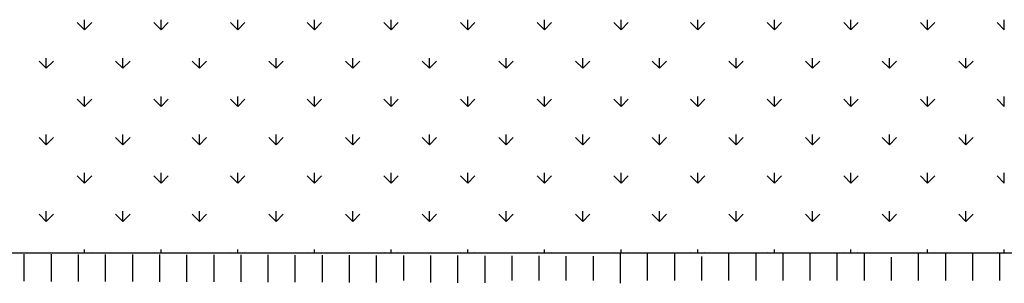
# Model space of a CAD drawing. Header units: millimetres. Extents: x -30782 to 40110, y 35885 to 73818.
# Tile 67 of 166: x -14940 to -13123, y 68543 to 69030. Entities that reach past the tile are written whole.
import ezdxf

# ---------------------------------------------------------------- set-up
doc = ezdxf.new("R2010")
doc.units = ezdxf.units.MM

# ---------------------------------------------------------------- blocks, each defined once
blk = doc.blocks.new('A$C7DEE7CBF')
for p, q in [((979.7, 467.6, -342.9), (966.5, 480.9, -342.9)), ((979.7, 467.6, -342.9), (979.7, 486.3, -342.9)), ((979.7, 467.6, -342.9), (993, 480.9, -342.9)), ((1121.2, 467.6, -342.9), (1107.9, 480.9, -342.9)), ((1121.2, 467.6, -342.9), (1121.2, 486.3, -342.9)), ((1121.2, 467.6, -342.9), (1134.4, 480.9, -342.9)), ((1262.6, 467.6, -342.9), (1249.3, 480.9, -342.9)), ((1262.6, 467.6, -342.9), (1262.6, 486.3, -342.9)), ((1262.6, 467.6, -342.9), (1275.8, 480.9, -342.9)), ((1404, 467.6, -342.9), (1390.7, 480.9, -342.9)), ((1404, 467.6, -342.9), (1404, 486.3, -342.9)), ((1404, 467.6, -342.9), (1417.3, 480.9, -342.9)), ((1545.4, 467.6, -342.9), (1532.2, 480.9, -342.9)), ((1545.4, 467.6, -342.9), (1545.4, 486.3, -342.9)), ((1545.4, 467.6, -342.9), (1558.7, 480.9, -342.9)), ((1686.8, 467.6, -342.9), (1673.6, 480.9, -342.9)), ((1686.8, 467.6, -342.9), (1686.8, 486.3, -342.9)), ((1686.8, 467.6, -342.9), (1700.1, 480.9, -342.9)), ((1828.3, 467.6, -342.9), (1815, 480.9, -342.9)), ((1828.3, 467.6, -342.9), (1828.3, 486.3, -342.9)), ((1828.3, 467.6, -342.9), (1841.5, 480.9, -342.9)), ((1969.7, 467.6, -342.9), (1956.4, 480.9, -342.9)), ((1969.7, 467.6, -342.9), (1969.7, 486.3, -342.9)), ((1969.7, 467.6, -342.9), (1982.9, 480.9, -342.9)), ((2111.1, 467.6, -342.9), (2097.8, 480.9, -342.9)), ((2111.1, 467.6, -342.9), (2111.1, 486.3, -342.9)), ((2111.1, 467.6, -342.9), (2124.4, 480.9, -342.9)), ((2252.5, 467.6, -342.9), (2239.3, 480.9, -342.9)), ((2252.5, 467.6, -342.9), (2252.5, 486.3, -342.9)), ((2252.5, 467.6, -342.9), (2265.8, 480.9, -342.9)), ((2393.9, 467.6, -342.9), (2380.7, 480.9, -342.9)), ((2393.9, 467.6, -342.9), (2393.9, 486.3, -342.9)), ((2393.9, 467.6, -342.9), (2407.2, 480.9, -342.9)), ((2535.4, 467.6, -342.9), (2522.1, 480.9, -342.9)), ((2535.4, 467.6, -342.9), (2535.4, 486.3, -342.9)), ((2535.4, 467.6, -342.9), (2548.6, 480.9, -342.9)), ((2676.8, 467.6, -342.9), (2663.5, 480.9, -342.9)), ((2676.8, 467.6, -342.9), (2676.8, 486.3, -342.9)), ((909, 396.9, -342.9), (895.8, 410.1, -342.9)), ((909, 396.9, -342.9), (909, 415.6, -342.9)), ((909, 396.9, -342.9), (922.3, 410.1, -342.9)), ((1050.4, 396.9, -342.9), (1037.2, 410.1, -342.9)), ((1050.4, 396.9, -342.9), (1050.4, 415.6, -342.9)), ((1050.4, 396.9, -342.9), (1063.7, 410.1, -342.9)), ((1191.9, 396.9, -342.9), (1178.6, 410.1, -342.9)), ((1191.9, 396.9, -342.9), (1191.9, 415.6, -342.9)), ((1191.9, 396.9, -342.9), (1205.1, 410.1, -342.9)), ((1333.3, 396.9, -342.9), (1320, 410.1, -342.9)), ((1333.3, 396.9, -342.9), (1333.3, 415.6, -342.9)), ((1333.3, 396.9, -342.9), (1346.5, 410.1, -342.9)), ((1474.7, 396.9, -342.9), (1461.4, 410.1, -342.9)), ((1474.7, 396.9, -342.9), (1474.7, 415.6, -342.9)), ((1474.7, 396.9, -342.9), (1488, 410.1, -342.9)), ((1616.1, 396.9, -342.9), (1602.9, 410.1, -342.9)), ((1616.1, 396.9, -342.9), (1616.1, 415.6, -342.9)), ((1616.1, 396.9, -342.9), (1629.4, 410.1, -342.9)), ((1757.5, 396.9, -342.9), (1744.3, 410.1, -342.9)), ((1757.5, 396.9, -342.9), (1757.5, 415.6, -342.9)), ((1757.5, 396.9, -342.9), (1770.8, 410.1, -342.9)), ((1899, 396.9, -342.9), (1885.7, 410.1, -342.9)), ((1899, 396.9, -342.9), (1899, 415.6, -342.9)), ((1899, 396.9, -342.9), (1912.2, 410.1, -342.9)), ((2040.4, 396.9, -342.9), (2027.1, 410.1, -342.9)), ((2040.4, 396.9, -342.9), (2040.4, 415.6, -342.9)), ((2040.4, 396.9, -342.9), (2053.6, 410.1, -342.9)), ((2181.8, 396.9, -342.9), (2168.6, 410.1, -342.9)), ((2181.8, 396.9, -342.9), (2181.8, 415.6, -342.9)), ((2181.8, 396.9, -342.9), (2195.1, 410.1, -342.9)), ((2323.2, 396.9, -342.9), (2310, 410.1, -342.9)), ((2323.2, 396.9, -342.9), (2323.2, 415.6, -342.9)), ((2323.2, 396.9, -342.9), (2336.5, 410.1, -342.9)), ((2464.7, 396.9, -342.9), (2451.4, 410.1, -342.9)), ((2464.7, 396.9, -342.9), (2464.7, 415.6, -342.9)), ((2464.7, 396.9, -342.9), (2477.9, 410.1, -342.9)), ((2606.1, 396.9, -342.9), (2592.8, 410.1, -342.9)), ((2606.1, 396.9, -342.9), (2606.1, 415.6, -342.9)), ((2606.1, 396.9, -342.9), (2619.3, 410.1, -342.9)), ((979.7, 326.2, -342.9), (966.5, 339.4, -342.9)), ((979.7, 326.2, -342.9), (979.7, 344.9, -342.9)), ((979.7, 326.2, -342.9), (993, 339.4, -342.9)), ((1121.2, 326.2, -342.9), (1107.9, 339.4, -342.9)), ((1121.2, 326.2, -342.9), (1121.2, 344.9, -342.9)), ((1121.2, 326.2, -342.9), (1134.4, 339.4, -342.9)), ((1262.6, 326.2, -342.9), (1249.3, 339.4, -342.9)), ((1262.6, 326.2, -342.9), (1262.6, 344.9, -342.9)), ((1262.6, 326.2, -342.9), (1275.8, 339.4, -342.9)), ((1404, 326.2, -342.9), (1390.7, 339.4, -342.9)), ((1404, 326.2, -342.9), (1404, 344.9, -342.9)), ((1404, 326.2, -342.9), (1417.3, 339.4, -342.9)), ((1545.4, 326.2, -342.9), (1532.2, 339.4, -342.9)), ((1545.4, 326.2, -342.9), (1545.4, 344.9, -342.9)), ((1545.4, 326.2, -342.9), (1558.7, 339.4, -342.9)), ((1686.8, 326.2, -342.9), (1673.6, 339.4, -342.9)), ((1686.8, 326.2, -342.9), (1686.8, 344.9, -342.9)), ((1686.8, 326.2, -342.9), (1700.1, 339.4, -342.9)), ((1828.3, 326.2, -342.9), (1815, 339.4, -342.9)), ((1828.3, 326.2, -342.9), (1828.3, 344.9, -342.9)), ((1828.3, 326.2, -342.9), (1841.5, 339.4, -342.9)), ((1969.7, 326.2, -342.9), (1956.4, 339.4, -342.9)), ((1969.7, 326.2, -342.9), (1969.7, 344.9, -342.9)), ((1969.7, 326.2, -342.9), (1982.9, 339.4, -342.9)), ((2111.1, 326.2, -342.9), (2097.8, 339.4, -342.9)), ((2111.1, 326.2, -342.9), (2111.1, 344.9, -342.9)), ((2111.1, 326.2, -342.9), (2124.4, 339.4, -342.9)), ((2252.5, 326.2, -342.9), (2239.3, 339.4, -342.9)), ((2252.5, 326.2, -342.9), (2252.5, 344.9, -342.9)), ((2252.5, 326.2, -342.9), (2265.8, 339.4, -342.9)), ((2393.9, 326.2, -342.9), (2380.7, 339.4, -342.9)), ((2393.9, 326.2, -342.9), (2393.9, 344.9, -342.9)), ((2393.9, 326.2, -342.9), (2407.2, 339.4, -342.9)), ((2535.4, 326.2, -342.9), (2522.1, 339.4, -342.9)), ((2535.4, 326.2, -342.9), (2535.4, 344.9, -342.9)), ((2535.4, 326.2, -342.9), (2548.6, 339.4, -342.9)), ((2676.8, 326.2, -342.9), (2663.5, 339.4, -342.9)), ((2676.8, 326.2, -342.9), (2676.8, 344.9, -342.9)), ((909, 255.5, -342.9), (909, 274.2, -342.9)), ((1050.4, 255.5, -342.9), (1050.4, 274.2, -342.9)), ((1191.9, 255.5, -342.9), (1191.9, 274.2, -342.9)), ((1333.3, 255.5, -342.9), (1333.3, 274.2, -342.9)), ((1474.7, 255.5, -342.9), (1474.7, 274.2, -342.9)), ((1616.1, 255.5, -342.9), (1616.1, 274.2, -342.9)), ((1757.5, 255.5, -342.9), (1757.5, 274.2, -342.9)), ((1899, 255.5, -342.9), (1899, 274.2, -342.9)), ((2040.4, 255.5, -342.9), (2040.4, 274.2, -342.9)), ((2181.8, 255.5, -342.9), (2181.8, 274.2, -342.9)), ((2323.2, 255.5, -342.9), (2323.2, 274.2, -342.9)), ((2464.7, 255.5, -342.9), (2464.7, 274.2, -342.9)), ((2606.1, 255.5, -342.9), (2606.1, 274.2, -342.9)), ((909, 255.5, -342.9), (895.8, 268.7, -342.9)), ((909, 255.5, -342.9), (922.3, 268.7, -342.9)), ((1050.4, 255.5, -342.9), (1037.2, 268.7, -342.9)), ((1050.4, 255.5, -342.9), (1063.7, 268.7, -342.9)), ((1191.9, 255.5, -342.9), (1178.6, 268.7, -342.9)), ((1191.9, 255.5, -342.9), (1205.1, 268.7, -342.9)), ((1333.3, 255.5, -342.9), (1320, 268.7, -342.9)), ((1333.3, 255.5, -342.9), (1346.5, 268.7, -342.9)), ((1474.7, 255.5, -342.9), (1461.4, 268.7, -342.9)), ((1474.7, 255.5, -342.9), (1488, 268.7, -342.9)), ((1616.1, 255.5, -342.9), (1602.9, 268.7, -342.9)), ((1616.1, 255.5, -342.9), (1629.4, 268.7, -342.9)), ((1757.5, 255.5, -342.9), (1744.3, 268.7, -342.9)), ((1757.5, 255.5, -342.9), (1770.8, 268.7, -342.9)), ((1899, 255.5, -342.9), (1885.7, 268.7, -342.9)), ((1899, 255.5, -342.9), (1912.2, 268.7, -342.9)), ((2040.4, 255.5, -342.9), (2027.1, 268.7, -342.9)), ((2040.4, 255.5, -342.9), (2053.6, 268.7, -342.9)), ((2181.8, 255.5, -342.9), (2168.6, 268.7, -342.9)), ((2181.8, 255.5, -342.9), (2195.1, 268.7, -342.9)), ((2323.2, 255.5, -342.9), (2310, 268.7, -342.9)), ((2323.2, 255.5, -342.9), (2336.5, 268.7, -342.9)), ((2464.7, 255.5, -342.9), (2451.4, 268.7, -342.9)), ((2464.7, 255.5, -342.9), (2477.9, 268.7, -342.9)), ((2606.1, 255.5, -342.9), (2592.8, 268.7, -342.9)), ((2606.1, 255.5, -342.9), (2619.3, 268.7, -342.9)), ((979.7, 184.8, -342.9), (979.7, 203.5, -342.9)), ((1121.2, 184.8, -342.9), (1121.2, 203.5, -342.9)), ((1262.6, 184.8, -342.9), (1262.6, 203.5, -342.9)), ((1404, 184.8, -342.9), (1404, 203.5, -342.9)), ((1545.4, 184.8, -342.9), (1545.4, 203.5, -342.9)), ((1686.8, 184.8, -342.9), (1686.8, 203.5, -342.9)), ((1828.3, 184.8, -342.9), (1828.3, 203.5, -342.9)), ((1969.7, 184.8, -342.9), (1969.7, 203.5, -342.9)), ((2111.1, 184.8, -342.9), (2111.1, 203.5, -342.9)), ((2252.5, 184.8, -342.9), (2252.5, 203.5, -342.9)), ((2393.9, 184.8, -342.9), (2393.9, 203.5, -342.9)), ((2535.4, 184.8, -342.9), (2535.4, 203.5, -342.9)), ((2676.8, 184.8, -342.9), (2676.8, 203.5, -342.9)), ((979.7, 184.8, -342.9), (966.5, 198, -342.9)), ((979.7, 184.8, -342.9), (993, 198, -342.9)), ((1121.2, 184.8, -342.9), (1107.9, 198, -342.9)), ((1121.2, 184.8, -342.9), (1134.4, 198, -342.9)), ((1262.6, 184.8, -342.9), (1249.3, 198, -342.9)), ((1262.6, 184.8, -342.9), (1275.8, 198, -342.9)), ((1404, 184.8, -342.9), (1390.7, 198, -342.9)), ((1404, 184.8, -342.9), (1417.3, 198, -342.9)), ((1545.4, 184.8, -342.9), (1532.2, 198, -342.9)), ((1545.4, 184.8, -342.9), (1558.7, 198, -342.9)), ((1686.8, 184.8, -342.9), (1673.6, 198, -342.9)), ((1686.8, 184.8, -342.9), (1700.1, 198, -342.9)), ((1828.3, 184.8, -342.9), (1815, 198, -342.9)), ((1828.3, 184.8, -342.9), (1841.5, 198, -342.9)), ((1969.7, 184.8, -342.9), (1956.4, 198, -342.9)), ((1969.7, 184.8, -342.9), (1982.9, 198, -342.9)), ((2111.1, 184.8, -342.9), (2097.8, 198, -342.9)), ((2111.1, 184.8, -342.9), (2124.4, 198, -342.9)), ((2252.5, 184.8, -342.9), (2239.3, 198, -342.9)), ((2252.5, 184.8, -342.9), (2265.8, 198, -342.9)), ((2393.9, 184.8, -342.9), (2380.7, 198, -342.9)), ((2393.9, 184.8, -342.9), (2407.2, 198, -342.9)), ((2535.4, 184.8, -342.9), (2522.1, 198, -342.9)), ((2535.4, 184.8, -342.9), (2548.6, 198, -342.9)), ((2676.8, 184.8, -342.9), (2663.5, 198, -342.9)), ((909, 114, -342.9), (895.8, 127.3, -342.9)), ((909, 114, -342.9), (909, 132.8, -342.9)), ((909, 114, -342.9), (922.3, 127.3, -342.9)), ((1050.4, 114, -342.9), (1037.2, 127.3, -342.9)), ((1050.4, 114, -342.9), (1050.4, 132.8, -342.9)), ((1050.4, 114, -342.9), (1063.7, 127.3, -342.9)), ((1191.9, 114, -342.9), (1178.6, 127.3, -342.9)), ((1191.9, 114, -342.9), (1191.9, 132.8, -342.9)), ((1191.9, 114, -342.9), (1205.1, 127.3, -342.9)), ((1333.3, 114, -342.9), (1320, 127.3, -342.9)), ((1333.3, 114, -342.9), (1333.3, 132.8, -342.9)), ((1333.3, 114, -342.9), (1346.5, 127.3, -342.9)), ((1474.7, 114, -342.9), (1461.4, 127.3, -342.9)), ((1474.7, 114, -342.9), (1474.7, 132.8, -342.9)), ((1474.7, 114, -342.9), (1488, 127.3, -342.9)), ((1616.1, 114, -342.9), (1602.9, 127.3, -342.9)), ((1616.1, 114, -342.9), (1616.1, 132.8, -342.9)), ((1616.1, 114, -342.9), (1629.4, 127.3, -342.9)), ((1757.5, 114, -342.9), (1744.3, 127.3, -342.9)), ((1757.5, 114, -342.9), (1757.5, 132.8, -342.9)), ((1757.5, 114, -342.9), (1770.8, 127.3, -342.9)), ((1899, 114, -342.9), (1885.7, 127.3, -342.9)), ((1899, 114, -342.9), (1899, 132.8, -342.9)), ((1899, 114, -342.9), (1912.2, 127.3, -342.9)), ((2040.4, 114, -342.9), (2027.1, 127.3, -342.9)), ((2040.4, 114, -342.9), (2040.4, 132.8, -342.9)), ((2040.4, 114, -342.9), (2053.6, 127.3, -342.9)), ((2181.8, 114, -342.9), (2168.6, 127.3, -342.9)), ((2181.8, 114, -342.9), (2181.8, 132.8, -342.9)), ((2181.8, 114, -342.9), (2195.1, 127.3, -342.9)), ((2323.2, 114, -342.9), (2310, 127.3, -342.9)), ((2323.2, 114, -342.9), (2323.2, 132.8, -342.9)), ((2323.2, 114, -342.9), (2336.5, 127.3, -342.9)), ((2464.7, 114, -342.9), (2451.4, 127.3, -342.9)), ((2464.7, 114, -342.9), (2464.7, 132.8, -342.9)), ((2464.7, 114, -342.9), (2477.9, 127.3, -342.9)), ((2606.1, 114, -342.9), (2592.8, 127.3, -342.9)), ((2606.1, 114, -342.9), (2606.1, 132.8, -342.9)), ((2606.1, 114, -342.9), (2619.3, 127.3, -342.9)), ((3036.4, 55.4, -342.9), (318.7, 55.4, -342.9)), ((967.7, 55.4, -342.9), (966.5, 56.6, -342.9)), ((979.7, 55.4, -342.9), (979.7, 62.1, -342.9)), ((991.8, 55.4, -342.9), (993, 56.6, -342.9)), ((1109.1, 55.4, -342.9), (1107.9, 56.6, -342.9)), ((1121.2, 55.4, -342.9), (1121.2, 62.1, -342.9)), ((1133.2, 55.4, -342.9), (1134.4, 56.6, -342.9)), ((1250.5, 55.4, -342.9), (1249.3, 56.6, -342.9)), ((1262.6, 55.4, -342.9), (1262.6, 62.1, -342.9)), ((1274.6, 55.4, -342.9), (1275.8, 56.6, -342.9)), ((1391.9, 55.4, -342.9), (1390.7, 56.6, -342.9)), ((1404, 55.4, -342.9), (1404, 62.1, -342.9)), ((1416, 55.4, -342.9), (1417.3, 56.6, -342.9)), ((1533.4, 55.4, -342.9), (1532.2, 56.6, -342.9)), ((1545.4, 55.4, -342.9), (1545.4, 62.1, -342.9)), ((1557.5, 55.4, -342.9), (1558.7, 56.6, -342.9)), ((1674.8, 55.4, -342.9), (1673.6, 56.6, -342.9)), ((1686.8, 55.4, -342.9), (1686.8, 62.1, -342.9)), ((1698.9, 55.4, -342.9), (1700.1, 56.6, -342.9)), ((1816.2, 55.4, -342.9), (1815, 56.6, -342.9)), ((1828.3, 55.4, -342.9), (1828.3, 62.1, -342.9)), ((1840.3, 55.4, -342.9), (1841.5, 56.6, -342.9)), ((1957.6, 55.4, -342.9), (1956.4, 56.6, -342.9)), ((1968.7, 0, -342.9), (1968.7, 55.4, -342.9)), ((1969.7, 55.4, -342.9), (1969.7, 62.1, -342.9)), ((1981.7, 55.4, -342.9), (1982.9, 56.6, -342.9)), ((2018.7, 5.4, -342.9), (2018.7, 55.4, -342.9)), ((2068.7, 5.4, -342.9), (2068.7, 55.4, -342.9)), ((2099.1, 55.4, -342.9), (2097.8, 56.6, -342.9)), ((2111.1, 55.4, -342.9), (2111.1, 62.1, -342.9)), ((2123.2, 55.4, -342.9), (2124.4, 56.6, -342.9)), ((2168.7, 5.4, -342.9), (2168.7, 55.4, -342.9)), ((2218.7, 5.4, -342.9), (2218.7, 55.4, -342.9)), ((2240.5, 55.4, -342.9), (2239.3, 56.6, -342.9)), ((2252.5, 55.4, -342.9), (2252.5, 62.1, -342.9)), ((2264.6, 55.4, -342.9), (2265.8, 56.6, -342.9)), ((2268.7, 5.4, -342.9), (2268.7, 55.4, -342.9)), ((2318.7, 5.4, -342.9), (2318.7, 55.4, -342.9)), ((2368.7, 5.4, -342.9), (2368.7, 55.4, -342.9)), ((2381.9, 55.4, -342.9), (2380.7, 56.6, -342.9)), ((2393.9, 55.4, -342.9), (2393.9, 62.1, -342.9)), ((2406, 55.4, -342.9), (2407.2, 56.6, -342.9)), ((2418.7, 5.4, -342.9), (2418.7, 55.4, -342.9)), ((2518.7, 5.4, -342.9), (2518.7, 55.4, -342.9)), ((2523.3, 55.4, -342.9), (2522.1, 56.6, -342.9)), ((2535.4, 55.4, -342.9), (2535.4, 62.1, -342.9)), ((2547.4, 55.4, -342.9), (2548.6, 56.6, -342.9)), ((2568.7, 5.4, -342.9), (2568.7, 55.4, -342.9)), ((2618.7, 5.4, -342.9), (2618.7, 55.4, -342.9)), ((2664.7, 55.4, -342.9), (2663.5, 56.6, -342.9)), ((2668.7, 5.4, -342.9), (2668.7, 55.4, -342.9)), ((2676.8, 55.4, -342.9), (2676.8, 62.1, -342.9)), ((868.7, 3.7, -342.9), (868.7, 53.7, -342.9)), ((918.7, 3.5, -342.9), (918.7, 53.5, -342.9)), ((968.7, 3.4, -342.9), (968.7, 53.4, -342.9)), ((1018.7, 3.2, -342.9), (1018.7, 53.2, -342.9)), ((1068.7, 3, -342.9), (1068.7, 53, -342.9)), ((1118.7, 2.9, -342.9), (1118.7, 52.9, -342.9)), ((1168.7, 2.7, -342.9), (1168.7, 52.7, -342.9)), ((1218.7, 2.5, -342.9), (1218.7, 52.5, -342.9)), ((1268.7, 2.4, -342.9), (1268.7, 52.4, -342.9)), ((1318.7, 2.2, -342.9), (1318.7, 52.2, -342.9)), ((1368.7, 2, -342.9), (1368.7, 52, -342.9)), ((1418.7, 1.9, -342.9), (1418.7, 51.9, -342.9)), ((1468.7, 1.7, -342.9), (1468.7, 51.7, -342.9)), ((1518.7, 1.5, -342.9), (1518.7, 51.5, -342.9)), ((1568.7, 5.4, -342.9), (1568.7, 51.3, -342.9)), ((1618.7, 1.2, -342.9), (1618.7, 51.2, -342.9)), ((1668.7, 1, -342.9), (1668.7, 51, -342.9)), ((1718.7, 0.8, -342.9), (1718.7, 50.8, -342.9)), ((1768.7, 5.4, -342.9), (1768.7, 50.7, -342.9)), ((1818.7, 5.4, -342.9), (1818.7, 50.5, -342.9)), ((1868.7, 5.4, -342.9), (1868.7, 50.3, -342.9)), ((1918.7, 5.4, -342.9), (1918.7, 50.2, -342.9)), ((2118.7, 5.4, -342.9), (2118.7, 49.5, -342.9)), ((2468.7, 5.4, -342.9), (2468.7, 48.3, -342.9))]:
    blk.add_line(p, q)

msp = doc.modelspace()

# ---------------------------------------------------------------- block references
msp.add_blockref('A$C7DEE7CBF', (-15799.8, 68543.4))

doc.saveas('drawing.dxf')
